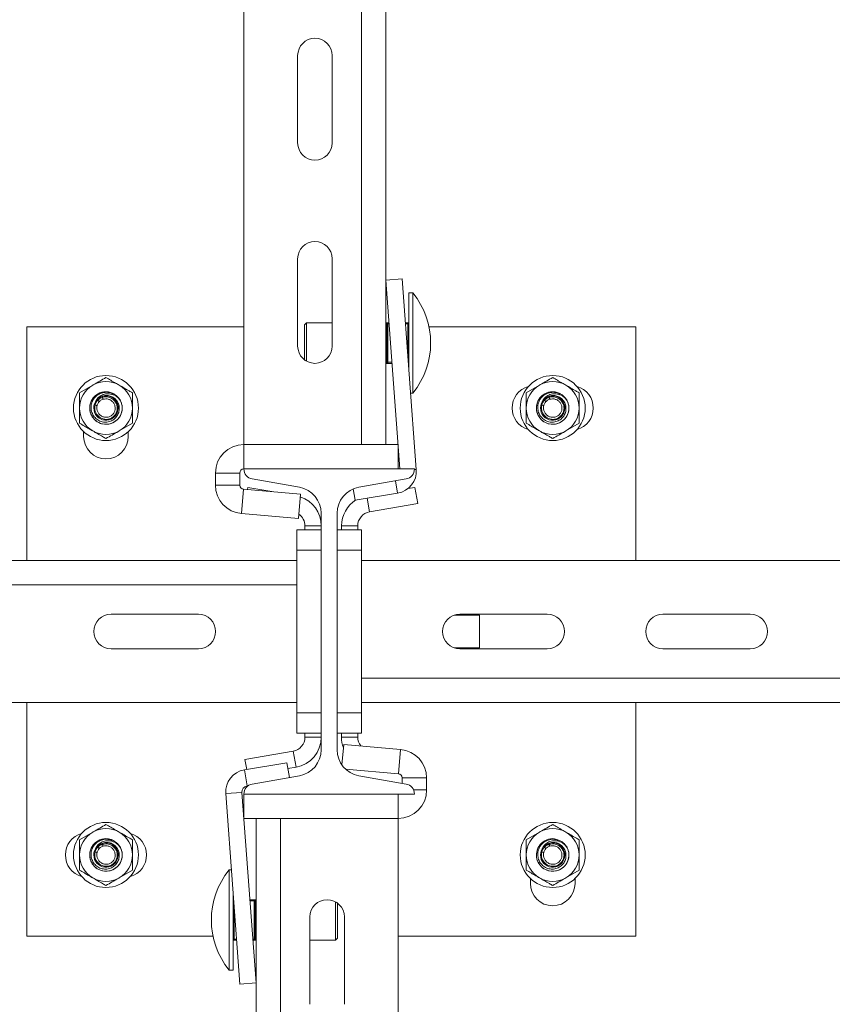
# Model space of a CAD drawing. Header units: millimetres. Extents: x 219 to 1654, y -143 to 1232.
# Tile 23 of 36: x 1250 to 1450, y 131 to 374. Entities that reach past the tile are written whole.
import ezdxf

# ---------------------------------------------------------------- set-up
doc = ezdxf.new("R2010")
doc.units = ezdxf.units.MM

msp = doc.modelspace()

# ---------------------------------------------------------------- linework, layer by layer
at = {"color": 7, "linetype": 'Continuous', "lineweight": 15}
for p, q in [((1333.96, 589.04), (1333.96, 269.04)), ((1339.96, 587.93), (1339.96, 269.04)), ((1304.96, 584.04), (1304.96, 269.04)), ((1318.21, 364.79), (1318.21, 343.29)), ((1326.71, 343.29), (1326.71, 364.79)), ((1318.21, 314.79), (1318.21, 293.29)), ((1326.71, 293.29), (1326.71, 314.79)), ((1339.96, 309.5), (1343.95, 309.8)), ((1339.96, 309.5), (1343.4, 263.04)), ((1343.95, 309.8), (1347.42, 262.93)), ((1346.57, 306.36), (1345.57, 306.36)), ((1345.57, 306.36), (1345.57, 287.86)), ((1346.57, 306.36), (1346.57, 281.71)), ((1320.37, 299.04), (1319.87, 298.54)), ((1319.87, 289.91), (1319.87, 298.54)), ((1326.71, 299.04), (1320.37, 299.04)), ((1320.37, 299.04), (1320.37, 289.58)), ((1340.02, 299.04), (1339.96, 299.04)), ((1340.17, 299.04), (1340.04, 299.04)), ((1340.18, 299.02), (1340.17, 299.04)), ((1340.17, 296.27), (1340.17, 298.79)), ((1340.17, 298.79), (1340.42, 298.79)), ((1340.25, 298.97), (1340.24, 298.97)), ((1340.42, 299.04), (1340.73, 299.04)), ((1340.42, 299.04), (1340.42, 298.79)), ((1340.42, 298.79), (1340.42, 296.27)), ((1344.75, 299.04), (1345.32, 299.04)), ((1345.32, 299.04), (1345.32, 298.79)), ((1345.57, 298.79), (1345.32, 298.79)), ((1251.51, 240.54), (1251.51, 298.04)), ((1251.51, 298.04), (1304.96, 298.04)), ((1340.42, 294.04), (1340.42, 296.27)), ((1350.54, 298.04), (1401.51, 298.04)), ((1401.51, 298.04), (1401.51, 240.54)), ((1340.42, 291.8), (1340.42, 294.04)), ((1340.17, 289.29), (1340.17, 291.8)), ((1340.42, 291.8), (1340.42, 289.29)), ((1339.96, 289.04), (1340.02, 289.04)), ((1340.04, 289.04), (1340.17, 289.04)), ((1340.42, 289.29), (1340.17, 289.29)), ((1340.18, 289.05), (1340.17, 289.04)), ((1340.25, 289.11), (1340.24, 289.11)), ((1340.42, 289.29), (1340.42, 289.04)), ((1341.48, 289.04), (1340.42, 289.04)), ((1264.51, 281.79), (1267.76, 283.67)), ((1374.51, 281.79), (1377.76, 283.67)), ((1277.51, 281.79), (1277.51, 278.04)), ((1346.03, 281.71), (1346.57, 281.71)), ((1387.51, 281.79), (1387.51, 278.04)), ((1268.34, 278.78), (1268.44, 279.59)), ((1268.89, 280.06), (1268.98, 279.96)), ((1269.34, 280.53), (1270.15, 280.67)), ((1378.34, 278.78), (1378.44, 279.59)), ((1378.89, 280.06), (1378.98, 279.96)), ((1379.34, 280.53), (1380.15, 280.67)), ((1264.51, 274.29), (1264.51, 278.04)), ((1374.51, 274.29), (1374.51, 278.04)), ((1277.51, 274.29), (1274.26, 272.41)), ((1387.51, 274.29), (1384.26, 272.41)), ((1265.51, 271.04), (1265.51, 272.23)), ((1276.51, 272.23), (1276.51, 271.04)), ((1304.96, 269.04), (1304.96, 263.04)), ((1342.96, 269.04), (1304.96, 269.04)), ((1342.96, 269.04), (1342.96, 263.04)), ((1303.96, 262.04), (1297.96, 262.04)), ((1297.96, 262.04), (1297.96, 259.04)), ((1303.96, 262.04), (1303.96, 259.04)), ((1304.96, 263.04), (1346.96, 263.04)), ((1318.64, 258.53), (1307.02, 260.58)), ((1344.89, 260.58), (1333.28, 258.53)), ((1297.96, 259.04), (1303.96, 259.04)), ((1304.87, 258.04), (1304.35, 252.07)), ((1304.87, 258.04), (1318.9, 256.81)), ((1305.93, 258.52), (1305.83, 257.96)), ((1312.34, 257.39), (1305.93, 258.52)), ((1332.33, 255.38), (1331.89, 258.12)), ((1332.33, 255.38), (1342.82, 257.09)), ((1347.09, 258.52), (1345.36, 258.22)), ((1347.09, 258.52), (1347.78, 254.58)), ((1318.38, 250.84), (1318.9, 256.81)), ((1347.78, 254.58), (1335.9, 252.49)), ((1304.35, 252.07), (1318.38, 250.84)), ((1324.01, 193.95), (1324.01, 252.13)), ((1327.91, 252.13), (1327.91, 193.95)), ((1318.01, 248.04), (1324.01, 248.04)), ((1318.01, 243.04), (1318.01, 248.04)), ((1324.01, 249.04), (1320.01, 249.04)), ((1320.01, 248.04), (1320.01, 249.04)), ((1327.91, 248.04), (1333.91, 248.04)), ((1329.01, 249.04), (1333.01, 249.04)), ((1329.01, 249.04), (1329.01, 248.04)), ((1333.01, 249.04), (1333.01, 248.04)), ((1333.91, 248.04), (1333.91, 243.04)), ((1324.01, 243.04), (1318.01, 243.04)), ((1318.01, 203.04), (1318.01, 243.04)), ((1333.91, 243.04), (1327.91, 243.04)), ((1333.91, 243.04), (1333.91, 203.04)), ((999.12, 240.54), (1318.01, 240.54)), ((1648.91, 240.54), (1333.91, 240.54)), ((998.01, 234.54), (1318.01, 234.54)), ((1293.76, 227.29), (1272.26, 227.29)), ((1363.01, 227.04), (1356.72, 227.04)), ((1379.66, 227.29), (1358.16, 227.29)), ((1363.01, 219.04), (1363.01, 227.04)), ((1429.66, 227.29), (1408.16, 227.29)), ((1272.26, 218.79), (1293.76, 218.79)), ((1356.72, 219.04), (1363.01, 219.04)), ((1358.16, 218.79), (1379.66, 218.79)), ((1408.16, 218.79), (1429.66, 218.79)), ((1653.91, 211.54), (1333.91, 211.54)), ((1003.01, 205.54), (1318.01, 205.54)), ((1251.51, 148.04), (1251.51, 205.54)), ((1652.8, 205.54), (1333.91, 205.54)), ((1401.51, 205.54), (1401.51, 148.04)), ((1318.01, 203.04), (1324.01, 203.04)), ((1318.01, 198.04), (1318.01, 203.04)), ((1327.91, 203.04), (1333.91, 203.04)), ((1333.91, 203.04), (1333.91, 198.04)), ((1324.01, 198.04), (1318.01, 198.04)), ((1320.01, 197.04), (1320.01, 198.04)), ((1324.01, 197.04), (1320.01, 197.04)), ((1333.91, 198.04), (1327.91, 198.04)), ((1329.01, 198.04), (1329.01, 197.04)), ((1329.01, 197.04), (1333.01, 197.04)), ((1333.01, 198.04), (1333.01, 197.04)), ((1329.54, 195.24), (1329.1, 190.2)), ((1343.57, 194.01), (1329.54, 195.24)), ((1343.05, 188.03), (1343.57, 194.01)), ((1305.24, 191.5), (1317.12, 193.59)), ((1305.66, 189.08), (1305.24, 191.5)), ((1317.12, 193.59), (1317.81, 189.65)), ((1315.58, 190.69), (1305.1, 188.99)), ((1315.58, 190.69), (1316.17, 187.11)), ((1315.81, 189.3), (1317.81, 189.65)), ((1343.05, 188.03), (1330, 189.18)), ((1305.74, 185.04), (1305.1, 188.99)), ((1307.02, 185.5), (1318.64, 187.55)), ((1333.28, 187.55), (1344.89, 185.5)), ((1349.96, 187.04), (1343.96, 187.04)), ((1343.96, 185.67), (1343.96, 187.04)), ((1349.96, 184.04), (1349.96, 187.04)), ((1306.02, 185.08), (1305.74, 185.04)), ((1304.48, 183.45), (1300.49, 183.15)), ((1303.97, 136.28), (1300.49, 183.15)), ((1307.96, 136.58), (1304.48, 183.45)), ((1346.96, 183.04), (1304.96, 183.04)), ((1304.96, 177.04), (1304.96, 183.04)), ((1342.96, 177.04), (1342.96, 183.04)), ((1304.96, 177.04), (1342.96, 177.04)), ((1307.96, -141.85), (1307.96, 177.04)), ((1313.96, -142.96), (1313.96, 177.04)), ((1342.96, -137.96), (1342.96, 177.04)), ((1264.51, 171.79), (1267.76, 173.67)), ((1374.51, 171.79), (1377.76, 173.67)), ((1268.89, 170.06), (1268.98, 169.96)), ((1269.34, 170.53), (1270.15, 170.67)), ((1277.51, 171.79), (1277.51, 168.04)), ((1378.89, 170.06), (1378.98, 169.96)), ((1379.34, 170.53), (1380.15, 170.67)), ((1387.51, 171.79), (1387.51, 168.04)), ((1264.51, 164.29), (1264.51, 168.04)), ((1268.34, 168.78), (1268.44, 169.59)), ((1374.51, 164.29), (1374.51, 168.04)), ((1378.34, 168.78), (1378.44, 169.59)), ((1277.51, 164.29), (1274.26, 162.41)), ((1301.89, 164.36), (1301.34, 164.36)), ((1301.34, 139.71), (1301.34, 164.36)), ((1387.51, 164.29), (1384.26, 162.41)), ((1375.51, 161.04), (1375.51, 162.23)), ((1386.51, 162.23), (1386.51, 161.04)), ((1302.34, 139.71), (1302.34, 158.22)), ((1306.44, 157.04), (1307.49, 157.04)), ((1307.49, 156.79), (1307.49, 157.04)), ((1307.49, 154.27), (1307.49, 156.79)), ((1307.49, 156.79), (1307.74, 156.79)), ((1307.67, 156.97), (1307.68, 156.97)), ((1307.73, 157.02), (1307.75, 157.04)), ((1307.74, 156.79), (1307.74, 154.27)), ((1307.87, 157.04), (1307.75, 157.04)), ((1307.96, 157.04), (1307.89, 157.04)), ((1327.54, 147.04), (1327.54, 156.49)), ((1328.04, 156.16), (1328.04, 147.54)), ((1307.49, 154.27), (1307.49, 152.04)), ((1321.21, 152.79), (1321.21, 131.29)), ((1329.71, 131.29), (1329.71, 152.79)), ((1307.49, 152.04), (1307.49, 149.8)), ((1297.38, 148.04), (1251.51, 148.04)), ((1307.49, 147.29), (1307.49, 149.8)), ((1307.74, 149.8), (1307.74, 147.29)), ((1401.51, 148.04), (1342.96, 148.04)), ((1302.34, 147.29), (1302.59, 147.29)), ((1302.59, 147.04), (1302.59, 147.29)), ((1303.17, 147.04), (1302.59, 147.04)), ((1307.49, 147.04), (1307.18, 147.04)), ((1307.74, 147.29), (1307.49, 147.29)), ((1307.49, 147.04), (1307.49, 147.29)), ((1307.67, 147.11), (1307.68, 147.11)), ((1307.73, 147.05), (1307.75, 147.04)), ((1307.75, 147.04), (1307.87, 147.04)), ((1307.89, 147.04), (1307.96, 147.04)), ((1321.21, 147.04), (1327.54, 147.04)), ((1327.54, 147.04), (1328.04, 147.54)), ((1301.34, 139.71), (1302.34, 139.71)), ((1307.96, 136.58), (1303.97, 136.28))]:
    msp.add_line(p, q, dxfattribs=at)
at = {"color": 8, "linetype": 'Continuous', "lineweight": 15}
for p, q in [((1340.75, 298.79), (1340.42, 298.79)), ((1345.32, 298.79), (1344.76, 298.79)), ((1345.32, 291.23), (1345.32, 298.79)), ((1340.42, 289.29), (1341.46, 289.29)), ((1345.57, 289.29), (1345.47, 289.29)), ((1346.95, 262.89), (1347.42, 262.93)), ((1342.33, 260.12), (1342.82, 257.09)), ((1335.9, 252.49), (1335.3, 255.87)), ((1346.75, 184.04), (1349.96, 184.04)), ((1302.34, 156.79), (1302.45, 156.79)), ((1307.49, 156.79), (1306.46, 156.79)), ((1302.59, 154.85), (1302.59, 147.29)), ((1302.59, 147.29), (1303.15, 147.29)), ((1307.16, 147.29), (1307.49, 147.29))]:
    msp.add_line(p, q, dxfattribs=at)
at = {"color": 7, "linetype": 'Continuous', "lineweight": 15}
for centre in [(1271.01, 278.04), (1381.01, 278.04), (1271.01, 168.04), (1381.01, 168.04)]:
    msp.add_circle(centre, 8, dxfattribs=at)
for centre, radius, start, end in [((1322.46, 364.79), 4.25, 0, 180), ((1322.46, 343.29), 4.25, 180, 0), ((1322.46, 314.79), 4.25, 0, 180), ((1331.42, 294.04), 19.53, 320.8721, 39.1279), ((1340.42, 298.79), 0.25, 90, 180), ((1345.32, 299.29), 0.25, 270, 0), ((1322.46, 293.29), 4.25, 180, 0), ((1340.42, 289.29), 0.25, 180, 270), ((1345.32, 288.79), 0.25, 0, 48.0333), ((1271.01, 278.04), 6.5, 120, 180), ((1271.01, 278.04), 6.5, 60, 120), ((1271.01, 278.04), 6.5, 0, 60), ((1381.01, 278.04), 6.5, 120, 180), ((1381.01, 278.04), 6.5, 60, 120), ((1381.01, 278.04), 6.5, 0, 60), ((1271.01, 278.04), 4, 60, 26.8055), ((1376.51, 278.04), 5.5, 105.8266, 254.1734), ((1381.01, 278.04), 4, 60, 26.8055), ((1385.51, 278.04), 5.5, 285.8266, 74.1734), ((1271.01, 278.04), 3, 148.8309, 123.8514), ((1271.01, 278.04), 4, 26.8055, 29.6369), ((1381.01, 278.04), 3, 148.8309, 123.8514), ((1381.01, 278.04), 4, 26.8055, 29.6369), ((1271.01, 278.04), 6.5, 180, 240), ((1271.01, 278.04), 6.5, 300, 0), ((1381.01, 278.04), 6.5, 180, 240), ((1381.01, 278.04), 6.5, 300, 0), ((1271.01, 278.04), 6.5, 240, 300), ((1381.01, 278.04), 6.5, 240, 300), ((1271.01, 271.04), 5.5, 180, 0), ((1304.96, 262.04), 7, 90, 180), ((1304.96, 262.04), 1, 90, 180), ((1307.46, 263.04), 2.5, 180, 260), ((1341.94, 262.52), 5.5, 279.2403, 4.2403), ((1344.46, 263.04), 2.5, 280, 0), ((1304.96, 259.04), 7, 180, 265), ((1304.96, 259.04), 1, 180, 265), ((1317.51, 252.13), 6.5, 0, 80), ((1334.41, 252.13), 6.5, 100, 180), ((1316.51, 249.04), 7.5, 0, 71.8515), ((1336.51, 249.04), 7.5, 121.6461, 180), ((1336.51, 249.04), 3.5, 100, 180), ((1316.51, 249.04), 3.5, 0, 55.8271), ((1272.26, 223.04), 4.25, 90, 270), ((1293.76, 223.04), 4.25, 270, 90), ((1358.16, 223.04), 4.25, 90, 270), ((1379.66, 223.04), 4.25, 270, 90), ((1408.16, 223.04), 4.25, 90, 270), ((1429.66, 223.04), 4.25, 270, 90), ((1316.51, 197.04), 3.5, 280, 0), ((1316.51, 197.04), 7.5, 280, 0), ((1336.51, 197.04), 7.5, 180, 200.1919), ((1336.51, 197.04), 3.5, 180, 218.2871), ((1317.51, 193.95), 6.5, 280, 0), ((1334.41, 193.95), 6.5, 180, 260), ((1342.96, 187.04), 7, 0, 85), ((1305.98, 183.56), 5.5, 99.2403, 184.2403), ((1342.96, 187.04), 1, 0, 85), ((1305.98, 183.56), 1.5, 99.2403, 184.2403), ((1307.46, 183.04), 2.5, 100, 180), ((1344.46, 183.04), 2.5, 0, 80), ((1342.96, 184.04), 7, 270, 0), ((1271.01, 168.04), 6.5, 60, 120), ((1381.01, 168.04), 6.5, 60, 120), ((1266.51, 168.04), 5.5, 105.8266, 254.1734), ((1271.01, 168.04), 6.5, 120, 180), ((1271.01, 168.04), 6.5, 0, 60), ((1275.51, 168.04), 5.5, 285.8266, 74.1734), ((1381.01, 168.04), 6.5, 120, 180), ((1381.01, 168.04), 6.5, 0, 60), ((1271.01, 168.04), 4, 60, 26.8055), ((1271.01, 168.04), 3, 148.8309, 123.8514), ((1271.01, 168.04), 4, 26.8055, 29.6369), ((1381.01, 168.04), 4, 85.4468, 26.8055), ((1381.01, 168.04), 3, 148.8309, 123.8514), ((1381.01, 168.04), 4, 26.8055, 29.6369), ((1271.01, 168.04), 6.5, 180, 240), ((1271.01, 168.04), 6.5, 300, 0), ((1381.01, 168.04), 6.5, 180, 240), ((1381.01, 168.04), 6.5, 300, 0), ((1271.01, 168.04), 6.5, 240, 300), ((1316.49, 152.04), 19.53, 140.8721, 219.1279), ((1381.01, 168.04), 6.5, 240, 300), ((1381.01, 161.04), 5.5, 180, 0), ((1302.59, 157.29), 0.25, 180, 228.0333), ((1307.49, 156.79), 0.25, 0, 90), ((1325.46, 152.79), 4.25, 0, 180), ((1302.59, 146.79), 0.25, 90, 180), ((1307.49, 147.29), 0.25, 270, 0)]:
    msp.add_arc(centre, radius, start, end, dxfattribs=at)
for points, knots in [([(1340.04, 299.04), (1340.05, 299.04), (1340.09, 299.04), (1340.13, 299.04), (1340.17, 299.04)], [0, 0, 0, 0, 0.123605, 1, 1, 1, 1]), ([(1340.1, 298.63), (1340.09, 298.76), (1340.07, 298.99), (1340.14, 299.02), (1340.17, 299.04)], [0, 0, 0, 0, 0.561214, 1, 1, 1, 1]), ([(1340.37, 299.04), (1340.34, 299.04), (1340.27, 299.04), (1340.21, 299.04), (1340.17, 299.04)], [0, 0, 0, 0, 0.409058, 1, 1, 1, 1]), ([(1340.1, 296.19), (1340.09, 295.79), (1340.07, 295.09), (1340.14, 294.36), (1340.17, 294.04)], [0, 0, 0, 0, 0.561218, 1, 1, 1, 1]), ([(1340.17, 296.27), (1340.17, 296.27), (1340.17, 296.27), (1340.17, 296.26), (1340.17, 296.25), (1340.17, 296.23), (1340.15, 296.2), (1340.12, 296.19), (1340.1, 296.19)], [0, 0, 0, 0, 0.023164, 0.049025, 0.113408, 0.30867, 0.602999, 1, 1, 1, 1]), ([(1340.25, 296.26), (1340.23, 296.26), (1340.2, 296.25), (1340.18, 296.25), (1340.17, 296.26), (1340.17, 296.27), (1340.17, 296.27), (1340.17, 296.27), (1340.17, 296.27)], [0, 0, 0, 0, 0.396988, 0.691227, 0.88639, 0.950985, 0.976799, 1, 1, 1, 1]), ([(1340.25, 296.26), (1340.24, 295.84), (1340.22, 295.1), (1340.19, 294.36), (1340.17, 294.04)], [0, 0, 0, 0, 0.560021, 1, 1, 1, 1]), ([(1340.42, 296.27), (1340.41, 296.27), (1340.37, 296.27), (1340.33, 296.27), (1340.28, 296.26), (1340.26, 296.26), (1340.25, 296.26)], [0, 0, 0, 0, 0.250001, 0.500031, 0.750022, 1, 1, 1, 1]), ([(1340.1, 291.89), (1340.09, 292.28), (1340.07, 292.99), (1340.14, 293.72), (1340.17, 294.04)], [0, 0, 0, 0, 0.561218, 1, 1, 1, 1]), ([(1340.42, 294.04), (1340.38, 294.04), (1340.29, 294.04), (1340.21, 294.04), (1340.17, 294.04)], [0, 0, 0, 0, 0.544979, 1, 1, 1, 1]), ([(1340.25, 291.82), (1340.24, 292.23), (1340.22, 292.97), (1340.19, 293.71), (1340.17, 294.04)], [0, 0, 0, 0, 0.560025, 1, 1, 1, 1]), ([(1340.1, 291.89), (1340.12, 291.88), (1340.15, 291.87), (1340.17, 291.85), (1340.17, 291.83), (1340.17, 291.81), (1340.17, 291.81), (1340.17, 291.8), (1340.17, 291.8)], [0, 0, 0, 0, 0.396994, 0.691319, 0.886536, 0.950976, 0.976837, 1, 1, 1, 1]), ([(1340.25, 291.82), (1340.23, 291.82), (1340.2, 291.82), (1340.18, 291.82), (1340.17, 291.82), (1340.17, 291.81), (1340.17, 291.81), (1340.17, 291.8), (1340.17, 291.8)], [0, 0, 0, 0, 0.396985, 0.691225, 0.88639, 0.950985, 0.976799, 1, 1, 1, 1]), ([(1340.42, 291.8), (1340.41, 291.8), (1340.37, 291.81), (1340.33, 291.81), (1340.28, 291.81), (1340.26, 291.82), (1340.25, 291.82)], [0, 0, 0, 0, 0.250005, 0.500028, 0.750017, 1, 1, 1, 1]), ([(1340.04, 289.04), (1340.05, 289.04), (1340.09, 289.04), (1340.13, 289.04), (1340.17, 289.04)], [0, 0, 0, 0, 0.123603, 1, 1, 1, 1]), ([(1340.1, 289.44), (1340.09, 289.32), (1340.07, 289.09), (1340.14, 289.06), (1340.17, 289.04)], [0, 0, 0, 0, 0.561213, 1, 1, 1, 1]), ([(1340.37, 289.04), (1340.34, 289.04), (1340.27, 289.04), (1340.21, 289.04), (1340.17, 289.04)], [0, 0, 0, 0, 0.409059, 1, 1, 1, 1]), ([(1267.76, 283.67), (1267.84, 283.71), (1268.93, 284.35), (1270.01, 284.97), (1271.01, 285.54)], [0, 0, 0, 0, 0.070215, 1, 1, 1, 1]), ([(1274.26, 283.67), (1273.96, 283.84), (1272.86, 284.47), (1271.79, 285.09), (1271.01, 285.54)], [0, 0, 0, 0, 0.268635, 1, 1, 1, 1]), ([(1277.51, 281.79), (1277.24, 281.95), (1276.18, 282.56), (1275.08, 283.2), (1274.26, 283.67)], [0, 0, 0, 0, 0.2575513, 1, 1, 1, 1]), ([(1377.76, 283.67), (1377.84, 283.71), (1378.93, 284.35), (1380.01, 284.97), (1381.01, 285.54)], [0, 0, 0, 0, 0.0702136, 1, 1, 1, 1]), ([(1384.26, 283.67), (1383.96, 283.84), (1382.86, 284.47), (1381.79, 285.09), (1381.01, 285.54)], [0, 0, 0, 0, 0.268635, 1, 1, 1, 1]), ([(1387.51, 281.79), (1387.24, 281.95), (1386.18, 282.56), (1385.08, 283.2), (1384.26, 283.67)], [0, 0, 0, 0, 0.257552, 1, 1, 1, 1]), ([(1264.51, 278.04), (1264.51, 278.13), (1264.51, 279.39), (1264.51, 280.64), (1264.51, 281.79)], [0, 0, 0, 0, 0.0702153, 1, 1, 1, 1]), ([(1274.58, 279.84), (1274.68, 279.6), (1275.01, 278.84), (1275.08, 277.38), (1274.44, 275.75), (1273.1, 274.46), (1271.2, 273.87), (1269.25, 274.28), (1267.8, 275.44), (1267.01, 277.01), (1266.94, 278.87), (1267.78, 280.69), (1269.44, 281.88), (1271.2, 282.22), (1272.12, 281.79), (1272.44, 281.64)], [0, 0, 0, 0, 0.036013, 0.112804, 0.190884, 0.267627, 0.359052, 0.449964, 0.526904, 0.604884, 0.681645, 0.773229, 0.863898, 0.95239, 1, 1, 1, 1]), ([(1269.34, 280.53), (1269.63, 280.7), (1270.22, 281.05), (1271.26, 281.17), (1272.28, 280.96), (1273.19, 280.41), (1273.89, 279.59), (1274.28, 278.57), (1274.31, 277.47), (1273.99, 276.4), (1273.31, 275.48), (1272.37, 274.83), (1271.25, 274.52), (1270.07, 274.59), (1268.97, 275.05), (1268.08, 275.86), (1267.48, 276.92), (1267.27, 278.14), (1267.47, 279.37), (1268.06, 280.48), (1269, 281.35), (1270.19, 281.87), (1271.49, 281.96), (1272.76, 281.63), (1273.81, 280.95), (1274.28, 280.3), (1274.49, 280.02)], [0, 0, 0, 0, 0.0367629, 0.0735238, 0.110532, 0.1484965, 0.1864346, 0.2254376, 0.2645942, 0.304343, 0.3447094, 0.3852207, 0.4267897, 0.468337, 0.5108411, 0.5536053, 0.5968612, 0.6408338, 0.6848594, 0.7300335, 0.7751897, 0.8212062, 0.8675775, 0.9143521, 0.9619299, 1, 1, 1, 1]), ([(1274.58, 279.84), (1274.3, 280.19), (1273.73, 280.89), (1272.52, 281.47), (1271.23, 281.62), (1270.05, 281.32), (1269.03, 280.63), (1268.64, 279.95), (1268.44, 279.59)], [0, 0, 0, 0, 0.176975, 0.357361, 0.521932, 0.686865, 0.838102, 1, 1, 1, 1]), ([(1374.51, 278.04), (1374.51, 278.13), (1374.51, 279.39), (1374.51, 280.64), (1374.51, 281.79)], [0, 0, 0, 0, 0.0702153, 1, 1, 1, 1]), ([(1384.58, 279.84), (1384.68, 279.6), (1385.01, 278.84), (1385.08, 277.38), (1384.44, 275.75), (1383.1, 274.46), (1381.2, 273.87), (1379.25, 274.28), (1377.8, 275.44), (1377.01, 277.01), (1376.94, 278.87), (1377.78, 280.69), (1379.44, 281.88), (1381.2, 282.22), (1382.12, 281.79), (1382.44, 281.64)], [0, 0, 0, 0, 0.036013, 0.112804, 0.190884, 0.267627, 0.359053, 0.449964, 0.526903, 0.604884, 0.681645, 0.773229, 0.863898, 0.95239, 1, 1, 1, 1]), ([(1379.34, 280.53), (1379.63, 280.7), (1380.22, 281.05), (1381.26, 281.17), (1382.28, 280.96), (1383.19, 280.41), (1383.89, 279.59), (1384.28, 278.57), (1384.31, 277.47), (1383.99, 276.4), (1383.31, 275.48), (1382.37, 274.83), (1381.25, 274.52), (1380.07, 274.59), (1378.97, 275.05), (1378.08, 275.86), (1377.48, 276.92), (1377.27, 278.14), (1377.47, 279.37), (1378.06, 280.48), (1379, 281.35), (1380.19, 281.87), (1381.49, 281.96), (1382.76, 281.63), (1383.81, 280.95), (1384.28, 280.3), (1384.49, 280.02)], [0, 0, 0, 0, 0.036763, 0.073524, 0.110532, 0.148496, 0.186435, 0.225438, 0.264594, 0.304343, 0.344709, 0.385221, 0.42679, 0.468337, 0.510841, 0.553605, 0.596861, 0.640834, 0.684859, 0.730033, 0.77519, 0.821206, 0.867577, 0.914352, 0.96193, 1, 1, 1, 1]), ([(1384.58, 279.84), (1384.3, 280.19), (1383.73, 280.89), (1382.52, 281.47), (1381.23, 281.62), (1380.05, 281.32), (1379.03, 280.63), (1378.64, 279.95), (1378.44, 279.59)], [0, 0, 0, 0, 0.176975, 0.3573612, 0.5219321, 0.6868647, 0.8381024, 1, 1, 1, 1]), ([(1270.15, 280.68), (1270.15, 280.68), (1270.4, 280.74), (1270.98, 280.85), (1271.89, 280.71), (1272.74, 280.25), (1273.39, 279.55), (1273.76, 278.69), (1273.84, 277.75), (1273.6, 276.84), (1273.13, 276.14), (1272.48, 275.61), (1271.69, 275.27), (1270.74, 275.21), (1269.81, 275.48), (1269.02, 276.04), (1268.56, 276.7), (1268.28, 277.44), (1268.22, 278.11), (1268.28, 278.61), (1268.33, 278.78), (1268.33, 278.78)], [0, 0, 0, 0, 0.000004, 0.054176, 0.119244, 0.18399, 0.247987, 0.311203, 0.374024, 0.43698, 0.499903, 0.544026, 0.607299, 0.671403, 0.736239, 0.801305, 0.866022, 0.898047, 0.962878, 0.999997, 1, 1, 1, 1]), ([(1268.33, 278.78), (1268.33, 278.78), (1268.34, 278.78), (1268.34, 278.78), (1268.34, 278.78)], [0, 0, 0, 0, 0.0376423, 1, 1, 1, 1]), ([(1268.34, 278.78), (1268.34, 278.78), (1268.34, 278.82), (1268.39, 278.99), (1268.51, 279.31), (1268.73, 279.67), (1268.91, 279.87), (1268.98, 279.96), (1268.98, 279.96)], [0, 0, 0, 0, 0.000045, 0.080489, 0.398428, 0.7416, 0.999955, 1, 1, 1, 1]), ([(1268.34, 278.78), (1268.34, 278.78), (1268.36, 278.77), (1268.46, 278.75), (1268.59, 278.72), (1268.71, 278.69), (1268.78, 278.67), (1268.81, 278.66), (1268.82, 278.66)], [0, 0, 0, 0, 0.224164, 0.448326, 0.672498, 0.896684, 0.960779, 1, 1, 1, 1]), ([(1268.34, 278.78), (1268.34, 278.78), (1268.34, 278.78), (1268.34, 278.78), (1268.34, 278.78)], [0, 0, 0, 0, 0.689998, 1, 1, 1, 1]), ([(1268.89, 280.06), (1268.81, 279.98), (1268.69, 279.88), (1268.54, 279.72), (1268.48, 279.63), (1268.44, 279.59)], [0, 0, 0, 0, 0.497094, 0.748185, 1, 1, 1, 1]), ([(1268.82, 278.66), (1268.79, 278.51), (1268.71, 278.11), (1268.78, 277.55), (1269.01, 276.95), (1269.39, 276.4), (1270.03, 275.94), (1270.8, 275.72), (1271.58, 275.77), (1272.22, 276.04), (1272.75, 276.48), (1273.14, 277.05), (1273.33, 277.79), (1273.27, 278.56), (1272.96, 279.27), (1272.43, 279.85), (1271.73, 280.22), (1270.98, 280.35), (1270.51, 280.24), (1270.29, 280.2)], [0, 0, 0, 0, 0.037686, 0.102528, 0.134592, 0.199414, 0.264525, 0.329266, 0.39314, 0.456136, 0.500097, 0.562774, 0.625458, 0.688084, 0.751245, 0.815308, 0.880156, 0.945262, 1, 1, 1, 1]), ([(1269.35, 279.62), (1269.28, 279.54), (1269.13, 279.38), (1268.96, 279.09), (1268.86, 278.83), (1268.83, 278.69), (1268.82, 278.66)], [0, 0, 0, 0, 0.261206, 0.600251, 0.91432, 1, 1, 1, 1]), ([(1269.34, 280.53), (1269.26, 280.46), (1269.14, 280.35), (1268.99, 280.19), (1268.92, 280.1), (1268.89, 280.06)], [0, 0, 0, 0, 0.49698, 0.748105, 1, 1, 1, 1]), ([(1268.98, 279.96), (1268.98, 279.96), (1269, 279.98), (1269.1, 280.08), (1269.31, 280.27), (1269.68, 280.5), (1269.97, 280.63), (1270.15, 280.67), (1270.15, 280.67)], [0, 0, 0, 0, 0.000044, 0.046811, 0.322944, 0.600136, 0.999955, 1, 1, 1, 1]), ([(1269.35, 279.62), (1269.34, 279.62), (1269.32, 279.64), (1269.27, 279.69), (1269.18, 279.78), (1269.08, 279.87), (1269.01, 279.94), (1268.99, 279.95), (1268.98, 279.96)], [0, 0, 0, 0, 0.038788, 0.090416, 0.317828, 0.545228, 0.772613, 1, 1, 1, 1]), ([(1270.29, 280.2), (1270.15, 280.15), (1269.91, 280.06), (1269.61, 279.87), (1269.44, 279.72), (1269.36, 279.63), (1269.35, 279.62)], [0, 0, 0, 0, 0.4013021, 0.6748793, 0.9484109, 1, 1, 1, 1]), ([(1270.15, 280.67), (1270.15, 280.67), (1270.15, 280.68), (1270.15, 280.68), (1270.15, 280.68)], [0, 0, 0, 0, 0.963309, 1, 1, 1, 1]), ([(1270.15, 280.67), (1270.15, 280.67), (1270.15, 280.67), (1270.15, 280.67), (1270.15, 280.67)], [0, 0, 0, 0, 0.688175, 1, 1, 1, 1]), ([(1270.15, 280.67), (1270.15, 280.67), (1270.15, 280.65), (1270.18, 280.56), (1270.22, 280.43), (1270.26, 280.31), (1270.28, 280.23), (1270.29, 280.21), (1270.29, 280.2)], [0, 0, 0, 0, 0.22408, 0.44817, 0.67226, 0.896354, 0.961114, 1, 1, 1, 1]), ([(1380.15, 280.68), (1380.15, 280.68), (1380.41, 280.74), (1380.98, 280.86), (1381.89, 280.71), (1382.74, 280.25), (1383.39, 279.55), (1383.76, 278.69), (1383.84, 277.75), (1383.6, 276.84), (1383.13, 276.14), (1382.48, 275.61), (1381.69, 275.27), (1380.74, 275.21), (1379.81, 275.48), (1379.02, 276.04), (1378.56, 276.7), (1378.28, 277.44), (1378.22, 278.11), (1378.28, 278.61), (1378.33, 278.78), (1378.33, 278.78)], [0, 0, 0, 0, 0.000004, 0.054176, 0.119244, 0.18399, 0.247987, 0.311203, 0.374024, 0.43698, 0.499903, 0.544027, 0.6073, 0.671403, 0.736239, 0.801305, 0.866023, 0.898047, 0.962878, 0.999997, 1, 1, 1, 1]), ([(1378.33, 278.78), (1378.33, 278.78), (1378.34, 278.78), (1378.34, 278.78), (1378.34, 278.78)], [0, 0, 0, 0, 0.0376423, 1, 1, 1, 1]), ([(1378.34, 278.78), (1378.34, 278.78), (1378.34, 278.82), (1378.39, 278.99), (1378.51, 279.31), (1378.72, 279.67), (1378.91, 279.87), (1378.98, 279.96), (1378.98, 279.96)], [0, 0, 0, 0, 0.0000452, 0.0804899, 0.3984271, 0.7416015, 0.9999572, 1, 1, 1, 1]), ([(1378.34, 278.78), (1378.34, 278.78), (1378.36, 278.77), (1378.46, 278.75), (1378.59, 278.72), (1378.71, 278.69), (1378.78, 278.67), (1378.81, 278.66), (1378.82, 278.66)], [0, 0, 0, 0, 0.224166, 0.448329, 0.672497, 0.896689, 0.960778, 1, 1, 1, 1]), ([(1378.34, 278.78), (1378.34, 278.78), (1378.34, 278.78), (1378.34, 278.78), (1378.34, 278.78)], [0, 0, 0, 0, 0.689998, 1, 1, 1, 1]), ([(1378.89, 280.06), (1378.81, 279.98), (1378.69, 279.88), (1378.54, 279.72), (1378.48, 279.63), (1378.44, 279.59)], [0, 0, 0, 0, 0.497093, 0.748183, 1, 1, 1, 1]), ([(1378.82, 278.66), (1378.79, 278.51), (1378.71, 278.11), (1378.78, 277.55), (1379.01, 276.95), (1379.39, 276.4), (1380.03, 275.94), (1380.8, 275.72), (1381.58, 275.77), (1382.22, 276.04), (1382.75, 276.48), (1383.14, 277.05), (1383.33, 277.79), (1383.27, 278.56), (1382.96, 279.27), (1382.43, 279.85), (1381.73, 280.22), (1380.98, 280.35), (1380.51, 280.24), (1380.29, 280.2)], [0, 0, 0, 0, 0.0376855, 0.1025276, 0.1345922, 0.1994143, 0.2645252, 0.3292657, 0.3931401, 0.456136, 0.5000966, 0.5627738, 0.6254575, 0.688084, 0.7512451, 0.8153077, 0.8801562, 0.9452614, 1, 1, 1, 1]), ([(1379.35, 279.62), (1379.28, 279.54), (1379.13, 279.38), (1378.96, 279.09), (1378.86, 278.83), (1378.83, 278.69), (1378.82, 278.66)], [0, 0, 0, 0, 0.261204, 0.600249, 0.914319, 1, 1, 1, 1]), ([(1379.34, 280.53), (1379.26, 280.46), (1379.14, 280.35), (1378.99, 280.19), (1378.92, 280.1), (1378.89, 280.06)], [0, 0, 0, 0, 0.496974, 0.748099, 1, 1, 1, 1]), ([(1378.98, 279.96), (1378.98, 279.96), (1379, 279.98), (1379.1, 280.08), (1379.31, 280.27), (1379.68, 280.5), (1379.97, 280.62), (1380.15, 280.67), (1380.15, 280.67)], [0, 0, 0, 0, 0.0000422, 0.0468132, 0.3229445, 0.6001398, 0.9999606, 1, 1, 1, 1]), ([(1379.35, 279.62), (1379.34, 279.62), (1379.32, 279.64), (1379.27, 279.69), (1379.18, 279.78), (1379.08, 279.87), (1379.01, 279.94), (1378.99, 279.95), (1378.98, 279.96)], [0, 0, 0, 0, 0.038785, 0.090409, 0.317822, 0.545226, 0.77261, 1, 1, 1, 1]), ([(1380.29, 280.2), (1380.15, 280.15), (1379.91, 280.06), (1379.61, 279.87), (1379.44, 279.72), (1379.36, 279.63), (1379.35, 279.62)], [0, 0, 0, 0, 0.401302, 0.674877, 0.948409, 1, 1, 1, 1]), ([(1380.15, 280.67), (1380.15, 280.67), (1380.15, 280.68), (1380.15, 280.68), (1380.15, 280.68)], [0, 0, 0, 0, 0.96752, 1, 1, 1, 1]), ([(1380.15, 280.67), (1380.15, 280.67), (1380.15, 280.67), (1380.15, 280.67), (1380.15, 280.67)], [0, 0, 0, 0, 0.688237, 1, 1, 1, 1]), ([(1380.15, 280.67), (1380.15, 280.67), (1380.15, 280.65), (1380.18, 280.56), (1380.22, 280.43), (1380.26, 280.31), (1380.28, 280.23), (1380.29, 280.21), (1380.29, 280.2)], [0, 0, 0, 0, 0.22408, 0.448171, 0.672263, 0.896357, 0.961117, 1, 1, 1, 1]), ([(1277.51, 278.04), (1277.51, 277.95), (1277.51, 276.68), (1277.51, 275.44), (1277.51, 274.29)], [0, 0, 0, 0, 0.070216, 1, 1, 1, 1]), ([(1387.51, 278.04), (1387.51, 277.95), (1387.51, 276.68), (1387.51, 275.44), (1387.51, 274.29)], [0, 0, 0, 0, 0.070216, 1, 1, 1, 1]), ([(1267.76, 272.41), (1267.46, 272.58), (1266.36, 273.22), (1265.29, 273.83), (1264.51, 274.29)], [0, 0, 0, 0, 0.268634, 1, 1, 1, 1]), ([(1377.76, 272.41), (1377.46, 272.58), (1376.36, 273.22), (1375.29, 273.83), (1374.51, 274.29)], [0, 0, 0, 0, 0.268635, 1, 1, 1, 1]), ([(1271.01, 270.53), (1270.74, 270.69), (1269.68, 271.3), (1268.58, 271.94), (1267.76, 272.41)], [0, 0, 0, 0, 0.2575504, 1, 1, 1, 1]), ([(1274.26, 272.41), (1274.18, 272.36), (1273.08, 271.73), (1272.01, 271.11), (1271.01, 270.53)], [0, 0, 0, 0, 0.070213, 1, 1, 1, 1]), ([(1381.01, 270.53), (1380.74, 270.69), (1379.68, 271.3), (1378.58, 271.94), (1377.76, 272.41)], [0, 0, 0, 0, 0.2575506, 1, 1, 1, 1]), ([(1384.26, 272.41), (1384.18, 272.36), (1383.08, 271.73), (1382.01, 271.11), (1381.01, 270.53)], [0, 0, 0, 0, 0.070213, 1, 1, 1, 1]), ([(1267.76, 173.67), (1267.84, 173.71), (1268.93, 174.35), (1270.01, 174.97), (1271.01, 175.54)], [0, 0, 0, 0, 0.070213, 1, 1, 1, 1]), ([(1274.26, 173.67), (1273.96, 173.84), (1272.86, 174.47), (1271.79, 175.09), (1271.01, 175.54)], [0, 0, 0, 0, 0.2686326, 1, 1, 1, 1]), ([(1377.76, 173.67), (1377.84, 173.71), (1378.93, 174.35), (1380.01, 174.97), (1381.01, 175.54)], [0, 0, 0, 0, 0.070212, 1, 1, 1, 1]), ([(1384.26, 173.67), (1383.96, 173.84), (1382.86, 174.47), (1381.79, 175.09), (1381.01, 175.54)], [0, 0, 0, 0, 0.268633, 1, 1, 1, 1]), ([(1274.58, 169.84), (1274.68, 169.6), (1275.01, 168.84), (1275.08, 167.38), (1274.44, 165.75), (1273.1, 164.46), (1271.2, 163.87), (1269.25, 164.28), (1267.8, 165.44), (1267.01, 167.01), (1266.94, 168.87), (1267.78, 170.69), (1269.44, 171.88), (1271.2, 172.22), (1272.12, 171.79), (1272.44, 171.64)], [0, 0, 0, 0, 0.036013, 0.112803, 0.190884, 0.267627, 0.359052, 0.449964, 0.526903, 0.604884, 0.681645, 0.773228, 0.863897, 0.952389, 1, 1, 1, 1]), ([(1277.51, 171.79), (1277.24, 171.95), (1276.18, 172.56), (1275.08, 173.2), (1274.26, 173.67)], [0, 0, 0, 0, 0.257554, 1, 1, 1, 1]), ([(1384.58, 169.84), (1384.68, 169.6), (1385.01, 168.84), (1385.08, 167.38), (1384.44, 165.75), (1383.1, 164.46), (1381.2, 163.87), (1379.25, 164.28), (1377.8, 165.44), (1377.01, 167.01), (1376.94, 168.87), (1377.78, 170.69), (1379.44, 171.88), (1381.2, 172.22), (1382.12, 171.79), (1382.44, 171.64)], [0, 0, 0, 0, 0.036013, 0.112803, 0.190884, 0.267627, 0.359052, 0.449964, 0.526903, 0.604884, 0.681645, 0.773228, 0.863897, 0.952389, 1, 1, 1, 1]), ([(1387.51, 171.79), (1387.24, 171.95), (1386.18, 172.56), (1385.08, 173.2), (1384.26, 173.67)], [0, 0, 0, 0, 0.2575547, 1, 1, 1, 1]), ([(1264.51, 168.04), (1264.51, 168.13), (1264.51, 169.39), (1264.51, 170.64), (1264.51, 171.79)], [0, 0, 0, 0, 0.070216, 1, 1, 1, 1]), ([(1269.34, 170.53), (1269.63, 170.7), (1270.22, 171.05), (1271.26, 171.17), (1272.28, 170.96), (1273.19, 170.41), (1273.89, 169.59), (1274.28, 168.57), (1274.31, 167.47), (1273.99, 166.4), (1273.31, 165.48), (1272.37, 164.83), (1271.25, 164.52), (1270.07, 164.59), (1268.97, 165.05), (1268.08, 165.86), (1267.48, 166.92), (1267.27, 168.14), (1267.47, 169.37), (1268.06, 170.48), (1269, 171.35), (1270.19, 171.87), (1271.49, 171.96), (1272.76, 171.63), (1273.81, 170.95), (1274.28, 170.3), (1274.49, 170.02)], [0, 0, 0, 0, 0.036763, 0.073524, 0.110532, 0.148496, 0.186435, 0.225438, 0.264594, 0.304343, 0.34471, 0.385221, 0.42679, 0.468337, 0.510842, 0.553606, 0.596862, 0.640834, 0.684859, 0.730035, 0.77519, 0.821207, 0.867578, 0.914353, 0.96193, 1, 1, 1, 1]), ([(1270.15, 170.68), (1270.15, 170.68), (1270.41, 170.68), (1270.98, 170.89), (1271.89, 170.69), (1272.74, 170.26), (1273.39, 169.55), (1273.76, 168.69), (1273.84, 167.75), (1273.6, 166.84), (1273.13, 166.14), (1272.48, 165.61), (1271.69, 165.27), (1270.74, 165.21), (1269.81, 165.48), (1269.02, 166.04), (1268.56, 166.7), (1268.28, 167.44), (1268.21, 168.11), (1268.29, 168.6), (1268.33, 168.78), (1268.33, 168.78)], [0, 0, 0, 0, 0.000004, 0.054177, 0.119244, 0.183991, 0.247986, 0.311203, 0.374023, 0.43698, 0.499902, 0.544026, 0.607299, 0.671403, 0.736238, 0.801305, 0.866022, 0.898047, 0.962878, 0.999996, 1, 1, 1, 1]), ([(1268.34, 168.78), (1268.34, 168.78), (1268.34, 168.82), (1268.39, 168.99), (1268.51, 169.3), (1268.72, 169.67), (1268.92, 169.86), (1268.98, 169.96), (1268.98, 169.96)], [0, 0, 0, 0, 0.000045, 0.080477, 0.398424, 0.741593, 0.999947, 1, 1, 1, 1]), ([(1274.58, 169.84), (1274.3, 170.19), (1273.73, 170.89), (1272.52, 171.47), (1271.23, 171.62), (1270.05, 171.32), (1269.03, 170.63), (1268.64, 169.95), (1268.44, 169.59)], [0, 0, 0, 0, 0.176976, 0.357362, 0.521933, 0.686865, 0.838102, 1, 1, 1, 1]), ([(1268.89, 170.06), (1268.81, 169.98), (1268.69, 169.88), (1268.54, 169.72), (1268.48, 169.63), (1268.44, 169.59)], [0, 0, 0, 0, 0.497078, 0.748203, 1, 1, 1, 1]), ([(1268.82, 168.66), (1268.79, 168.51), (1268.71, 168.11), (1268.78, 167.55), (1269.01, 166.95), (1269.39, 166.4), (1270.03, 165.94), (1270.8, 165.72), (1271.58, 165.77), (1272.22, 166.04), (1272.75, 166.48), (1273.14, 167.05), (1273.33, 167.79), (1273.27, 168.56), (1272.96, 169.27), (1272.43, 169.85), (1271.73, 170.22), (1270.98, 170.35), (1270.51, 170.24), (1270.29, 170.2)], [0, 0, 0, 0, 0.037684, 0.102525, 0.134591, 0.199413, 0.264524, 0.329265, 0.39314, 0.456136, 0.500097, 0.562775, 0.625458, 0.688084, 0.751245, 0.815307, 0.880156, 0.945262, 1, 1, 1, 1]), ([(1269.34, 170.53), (1269.26, 170.46), (1269.14, 170.35), (1268.99, 170.19), (1268.92, 170.1), (1268.89, 170.06)], [0, 0, 0, 0, 0.4970041, 0.748109, 1, 1, 1, 1]), ([(1268.98, 169.96), (1268.98, 169.96), (1269, 169.97), (1269.09, 170.09), (1269.31, 170.26), (1269.67, 170.52), (1269.98, 170.59), (1270.15, 170.67), (1270.15, 170.67)], [0, 0, 0, 0, 0.0000367, 0.0468043, 0.322932, 0.6001326, 0.9999517, 1, 1, 1, 1]), ([(1269.35, 169.62), (1269.34, 169.62), (1269.32, 169.64), (1269.27, 169.69), (1269.18, 169.78), (1269.08, 169.87), (1269.01, 169.94), (1268.99, 169.95), (1268.98, 169.96)], [0, 0, 0, 0, 0.038787, 0.090415, 0.317823, 0.545231, 0.772612, 1, 1, 1, 1]), ([(1270.29, 170.2), (1270.15, 170.15), (1269.91, 170.06), (1269.61, 169.87), (1269.44, 169.72), (1269.36, 169.63), (1269.35, 169.62)], [0, 0, 0, 0, 0.401299, 0.674873, 0.948411, 1, 1, 1, 1]), ([(1270.15, 170.67), (1270.15, 170.67), (1270.15, 170.67), (1270.15, 170.68), (1270.15, 170.68)], [0, 0, 0, 0, 0.960134, 1, 1, 1, 1]), ([(1270.15, 170.67), (1270.15, 170.67), (1270.15, 170.67), (1270.15, 170.67), (1270.15, 170.67)], [0, 0, 0, 0, 0.688229, 1, 1, 1, 1]), ([(1270.15, 170.67), (1270.15, 170.67), (1270.15, 170.65), (1270.18, 170.56), (1270.22, 170.43), (1270.26, 170.31), (1270.28, 170.23), (1270.29, 170.21), (1270.29, 170.2)], [0, 0, 0, 0, 0.224082, 0.448159, 0.672246, 0.896355, 0.961096, 1, 1, 1, 1]), ([(1374.51, 168.04), (1374.51, 168.13), (1374.51, 169.39), (1374.51, 170.64), (1374.51, 171.79)], [0, 0, 0, 0, 0.070216, 1, 1, 1, 1]), ([(1379.34, 170.53), (1379.63, 170.7), (1380.22, 171.05), (1381.26, 171.17), (1382.28, 170.96), (1383.19, 170.41), (1383.89, 169.59), (1384.28, 168.57), (1384.31, 167.47), (1383.99, 166.4), (1383.31, 165.48), (1382.37, 164.83), (1381.25, 164.52), (1380.07, 164.59), (1378.97, 165.05), (1378.08, 165.86), (1377.48, 166.92), (1377.27, 168.14), (1377.47, 169.37), (1378.06, 170.48), (1379, 171.35), (1380.19, 171.87), (1381.49, 171.96), (1382.76, 171.63), (1383.81, 170.95), (1384.28, 170.3), (1384.49, 170.02)], [0, 0, 0, 0, 0.036763, 0.073524, 0.110532, 0.148496, 0.186435, 0.225438, 0.264594, 0.304343, 0.34471, 0.385221, 0.42679, 0.468337, 0.510842, 0.553606, 0.596862, 0.640834, 0.684859, 0.730034, 0.77519, 0.821207, 0.867578, 0.914353, 0.96193, 1, 1, 1, 1]), ([(1380.15, 170.68), (1380.15, 170.68), (1380.41, 170.68), (1380.98, 170.89), (1381.89, 170.69), (1382.74, 170.26), (1383.39, 169.55), (1383.76, 168.69), (1383.84, 167.75), (1383.6, 166.84), (1383.13, 166.14), (1382.48, 165.61), (1381.69, 165.27), (1380.74, 165.21), (1379.81, 165.48), (1379.02, 166.04), (1378.56, 166.7), (1378.28, 167.44), (1378.21, 168.11), (1378.29, 168.6), (1378.33, 168.78), (1378.33, 168.78)], [0, 0, 0, 0, 0.000004, 0.054177, 0.119245, 0.183991, 0.247986, 0.311203, 0.374023, 0.43698, 0.499903, 0.544026, 0.6073, 0.671403, 0.736238, 0.801305, 0.866023, 0.898047, 0.962878, 0.999996, 1, 1, 1, 1]), ([(1378.34, 168.78), (1378.34, 168.78), (1378.34, 168.82), (1378.39, 168.99), (1378.51, 169.3), (1378.71, 169.68), (1378.92, 169.86), (1378.98, 169.96), (1378.98, 169.96)], [0, 0, 0, 0, 0.0000452, 0.0804787, 0.3984234, 0.7415948, 0.9999483, 1, 1, 1, 1]), ([(1384.58, 169.84), (1384.3, 170.19), (1383.73, 170.89), (1382.52, 171.47), (1381.23, 171.62), (1380.05, 171.32), (1379.03, 170.63), (1378.64, 169.95), (1378.44, 169.59)], [0, 0, 0, 0, 0.176976, 0.357362, 0.521933, 0.686865, 0.838102, 1, 1, 1, 1]), ([(1378.89, 170.06), (1378.81, 169.98), (1378.69, 169.88), (1378.54, 169.72), (1378.48, 169.63), (1378.44, 169.59)], [0, 0, 0, 0, 0.497077, 0.748201, 1, 1, 1, 1]), ([(1378.82, 168.66), (1378.79, 168.51), (1378.71, 168.11), (1378.78, 167.55), (1379.01, 166.95), (1379.39, 166.4), (1380.03, 165.94), (1380.8, 165.72), (1381.58, 165.77), (1382.22, 166.04), (1382.75, 166.48), (1383.14, 167.05), (1383.33, 167.79), (1383.27, 168.56), (1382.96, 169.27), (1382.43, 169.85), (1381.73, 170.22), (1380.98, 170.35), (1380.51, 170.24), (1380.29, 170.2)], [0, 0, 0, 0, 0.037684, 0.102525, 0.134591, 0.199413, 0.264524, 0.329265, 0.39314, 0.456136, 0.500097, 0.562775, 0.625458, 0.688084, 0.751244, 0.815307, 0.880156, 0.945261, 1, 1, 1, 1]), ([(1379.34, 170.53), (1379.26, 170.46), (1379.14, 170.35), (1378.99, 170.19), (1378.92, 170.1), (1378.89, 170.06)], [0, 0, 0, 0, 0.496998, 0.748103, 1, 1, 1, 1]), ([(1378.98, 169.96), (1378.98, 169.96), (1379, 169.97), (1379.1, 170.09), (1379.31, 170.26), (1379.67, 170.52), (1379.99, 170.58), (1380.15, 170.67), (1380.15, 170.67)], [0, 0, 0, 0, 0.000035, 0.046806, 0.322933, 0.600136, 0.999956, 1, 1, 1, 1]), ([(1379.35, 169.62), (1379.34, 169.62), (1379.32, 169.64), (1379.27, 169.69), (1379.18, 169.78), (1379.08, 169.87), (1379.01, 169.94), (1378.99, 169.95), (1378.98, 169.96)], [0, 0, 0, 0, 0.038784, 0.090408, 0.317818, 0.54523, 0.77261, 1, 1, 1, 1]), ([(1380.29, 170.2), (1380.15, 170.15), (1379.91, 170.06), (1379.61, 169.87), (1379.44, 169.72), (1379.36, 169.63), (1379.35, 169.62)], [0, 0, 0, 0, 0.401299, 0.674871, 0.948409, 1, 1, 1, 1]), ([(1380.15, 170.67), (1380.15, 170.67), (1380.15, 170.67), (1380.15, 170.68), (1380.15, 170.68)], [0, 0, 0, 0, 0.963988, 1, 1, 1, 1]), ([(1380.15, 170.67), (1380.15, 170.67), (1380.15, 170.67), (1380.15, 170.67), (1380.15, 170.67)], [0, 0, 0, 0, 0.688291, 1, 1, 1, 1]), ([(1380.15, 170.67), (1380.15, 170.67), (1380.15, 170.65), (1380.18, 170.56), (1380.22, 170.43), (1380.26, 170.31), (1380.28, 170.23), (1380.29, 170.21), (1380.29, 170.2)], [0, 0, 0, 0, 0.224082, 0.44816, 0.672249, 0.896358, 0.961098, 1, 1, 1, 1]), ([(1268.33, 168.78), (1268.33, 168.78), (1268.34, 168.78), (1268.34, 168.78), (1268.34, 168.78)], [0, 0, 0, 0, 0.0376423, 1, 1, 1, 1]), ([(1268.34, 168.78), (1268.34, 168.78), (1268.36, 168.77), (1268.46, 168.75), (1268.59, 168.72), (1268.71, 168.69), (1268.78, 168.67), (1268.81, 168.66), (1268.82, 168.66)], [0, 0, 0, 0, 0.224163, 0.448324, 0.672495, 0.89668, 0.960779, 1, 1, 1, 1]), ([(1268.34, 168.78), (1268.34, 168.78), (1268.34, 168.78), (1268.34, 168.78), (1268.34, 168.78)], [0, 0, 0, 0, 0.689998, 1, 1, 1, 1]), ([(1269.35, 169.62), (1269.28, 169.54), (1269.13, 169.38), (1268.96, 169.09), (1268.86, 168.83), (1268.83, 168.69), (1268.82, 168.66)], [0, 0, 0, 0, 0.261194, 0.600227, 0.914308, 1, 1, 1, 1]), ([(1277.51, 168.04), (1277.51, 167.95), (1277.51, 166.68), (1277.51, 165.44), (1277.51, 164.29)], [0, 0, 0, 0, 0.070216, 1, 1, 1, 1]), ([(1378.33, 168.78), (1378.33, 168.78), (1378.34, 168.78), (1378.34, 168.78), (1378.34, 168.78)], [0, 0, 0, 0, 0.0376423, 1, 1, 1, 1]), ([(1378.34, 168.78), (1378.34, 168.78), (1378.36, 168.77), (1378.46, 168.75), (1378.59, 168.72), (1378.71, 168.69), (1378.78, 168.67), (1378.81, 168.66), (1378.82, 168.66)], [0, 0, 0, 0, 0.224165, 0.448327, 0.672494, 0.896685, 0.960779, 1, 1, 1, 1]), ([(1378.34, 168.78), (1378.34, 168.78), (1378.34, 168.78), (1378.34, 168.78), (1378.34, 168.78)], [0, 0, 0, 0, 0.689998, 1, 1, 1, 1]), ([(1379.35, 169.62), (1379.28, 169.54), (1379.13, 169.38), (1378.96, 169.09), (1378.86, 168.83), (1378.83, 168.69), (1378.82, 168.66)], [0, 0, 0, 0, 0.261193, 0.600224, 0.914306, 1, 1, 1, 1]), ([(1387.51, 168.04), (1387.51, 167.95), (1387.51, 166.68), (1387.51, 165.44), (1387.51, 164.29)], [0, 0, 0, 0, 0.070216, 1, 1, 1, 1]), ([(1267.76, 162.41), (1267.46, 162.58), (1266.36, 163.22), (1265.29, 163.83), (1264.51, 164.29)], [0, 0, 0, 0, 0.268633, 1, 1, 1, 1]), ([(1271.01, 160.53), (1270.74, 160.69), (1269.68, 161.3), (1268.58, 161.94), (1267.76, 162.41)], [0, 0, 0, 0, 0.2575504, 1, 1, 1, 1]), ([(1274.26, 162.41), (1274.18, 162.36), (1273.08, 161.73), (1272.01, 161.11), (1271.01, 160.53)], [0, 0, 0, 0, 0.070217, 1, 1, 1, 1]), ([(1377.76, 162.41), (1377.46, 162.58), (1376.36, 163.22), (1375.29, 163.83), (1374.51, 164.29)], [0, 0, 0, 0, 0.268633, 1, 1, 1, 1]), ([(1381.01, 160.53), (1380.74, 160.69), (1379.68, 161.3), (1378.58, 161.94), (1377.76, 162.41)], [0, 0, 0, 0, 0.2575506, 1, 1, 1, 1]), ([(1384.26, 162.41), (1384.18, 162.36), (1383.08, 161.73), (1382.01, 161.11), (1381.01, 160.53)], [0, 0, 0, 0, 0.070217, 1, 1, 1, 1]), ([(1307.55, 157.04), (1307.58, 157.04), (1307.64, 157.04), (1307.71, 157.04), (1307.75, 157.04)], [0, 0, 0, 0, 0.409059, 1, 1, 1, 1]), ([(1307.82, 156.63), (1307.83, 156.76), (1307.85, 156.99), (1307.78, 157.02), (1307.75, 157.04)], [0, 0, 0, 0, 0.561213, 1, 1, 1, 1]), ([(1307.96, 157.04), (1307.92, 157.04), (1307.85, 157.04), (1307.78, 157.04), (1307.75, 157.04)], [0, 0, 0, 0, 0.4692885, 1, 1, 1, 1]), ([(1307.49, 154.27), (1307.51, 154.27), (1307.54, 154.27), (1307.59, 154.27), (1307.63, 154.26), (1307.66, 154.26), (1307.67, 154.26)], [0, 0, 0, 0, 0.249992, 0.500025, 0.750017, 1, 1, 1, 1]), ([(1307.67, 154.26), (1307.69, 154.26), (1307.72, 154.25), (1307.74, 154.25), (1307.74, 154.26), (1307.74, 154.27), (1307.74, 154.27), (1307.74, 154.27), (1307.74, 154.27)], [0, 0, 0, 0, 0.396999, 0.691247, 0.886431, 0.950995, 0.97686, 1, 1, 1, 1]), ([(1307.67, 154.26), (1307.68, 153.84), (1307.7, 153.1), (1307.73, 152.36), (1307.75, 152.04)], [0, 0, 0, 0, 0.560025, 1, 1, 1, 1]), ([(1307.82, 154.19), (1307.8, 154.19), (1307.77, 154.2), (1307.75, 154.23), (1307.74, 154.25), (1307.74, 154.26), (1307.74, 154.27), (1307.74, 154.27), (1307.74, 154.27)], [0, 0, 0, 0, 0.396981, 0.691312, 0.886533, 0.950975, 0.976836, 1, 1, 1, 1]), ([(1307.82, 154.19), (1307.83, 153.79), (1307.85, 153.09), (1307.78, 152.36), (1307.75, 152.04)], [0, 0, 0, 0, 0.561221, 1, 1, 1, 1]), ([(1307.49, 152.04), (1307.54, 152.04), (1307.62, 152.04), (1307.71, 152.04), (1307.75, 152.04)], [0, 0, 0, 0, 0.544979, 1, 1, 1, 1]), ([(1307.67, 149.82), (1307.68, 150.23), (1307.7, 150.97), (1307.73, 151.71), (1307.75, 152.04)], [0, 0, 0, 0, 0.560025, 1, 1, 1, 1]), ([(1307.82, 149.89), (1307.83, 150.28), (1307.85, 150.99), (1307.78, 151.72), (1307.75, 152.04)], [0, 0, 0, 0, 0.561215, 1, 1, 1, 1]), ([(1307.49, 149.8), (1307.51, 149.8), (1307.54, 149.81), (1307.59, 149.81), (1307.63, 149.81), (1307.66, 149.82), (1307.67, 149.82)], [0, 0, 0, 0, 0.250004, 0.500037, 0.750017, 1, 1, 1, 1]), ([(1307.67, 149.82), (1307.69, 149.82), (1307.72, 149.82), (1307.74, 149.82), (1307.74, 149.82), (1307.74, 149.81), (1307.74, 149.81), (1307.74, 149.8), (1307.74, 149.8)], [0, 0, 0, 0, 0.396974, 0.691204, 0.886349, 0.950975, 0.976738, 1, 1, 1, 1]), ([(1307.74, 149.8), (1307.74, 149.8), (1307.74, 149.81), (1307.74, 149.81), (1307.74, 149.83), (1307.75, 149.85), (1307.77, 149.87), (1307.8, 149.88), (1307.82, 149.89)], [0, 0, 0, 0, 0.0231628, 0.0490233, 0.1134621, 0.308675, 0.602994, 1, 1, 1, 1]), ([(1307.55, 147.04), (1307.58, 147.04), (1307.64, 147.04), (1307.71, 147.04), (1307.75, 147.04)], [0, 0, 0, 0, 0.409059, 1, 1, 1, 1]), ([(1307.82, 147.44), (1307.83, 147.32), (1307.85, 147.09), (1307.78, 147.06), (1307.75, 147.04)], [0, 0, 0, 0, 0.561215, 1, 1, 1, 1]), ([(1307.96, 147.04), (1307.92, 147.04), (1307.85, 147.04), (1307.78, 147.04), (1307.75, 147.04)], [0, 0, 0, 0, 0.4692893, 1, 1, 1, 1])]:
    msp.add_open_spline(points, degree=3, knots=knots, dxfattribs=at)
at = {"color": 8, "linetype": 'Continuous', "lineweight": 15}
for points, knots in [([(1339.96, 294.04), (1339.99, 294.04), (1340.06, 294.04), (1340.13, 294.04), (1340.17, 294.04)], [0, 0, 0, 0, 0.46929, 1, 1, 1, 1]), ([(1307.96, 152.04), (1307.92, 152.04), (1307.85, 152.04), (1307.78, 152.04), (1307.75, 152.04)], [0, 0, 0, 0, 0.4692893, 1, 1, 1, 1])]:
    msp.add_open_spline(points, degree=3, knots=knots, dxfattribs=at)

doc.saveas('drawing.dxf')
